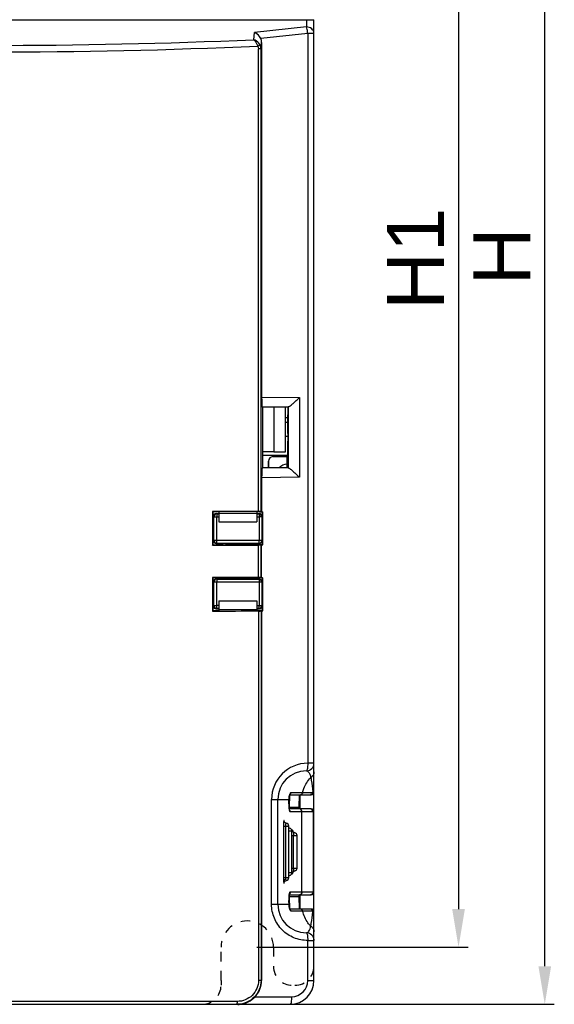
# Model space of a CAD drawing. Header units: millimetres. Extents: x 88 to 1193, y 471 to 1243.
# Tile 28 of 47: x 271 to 327, y 1001 to 1105. Entities that reach past the tile are written whole.
import ezdxf

# ---------------------------------------------------------------- set-up
doc = ezdxf.new("R2010")
doc.units = ezdxf.units.MM
doc.header["$LTSCALE"] = 20
doc.header["$PDMODE"] = 3
doc.header["$PDSIZE"] = 0.3
doc.linetypes.add('DASHED', pattern=[0.2, 0.1, -0.1])
doc.layers.get('0').update_dxf_attribs({"linetype": 'CONTINUOUS'})
doc.layers.get('Defpoints').update_dxf_attribs({"linetype": 'CONTINUOUS'})
for name, color, linetype in [('03_ALL_AXES', 7, 'CONTINUOUS'), ('07_ALL_FEATURES', 7, 'CONTINUOUS'), ('7_ALL_FEATURES', 7, 'CONTINUOUS'), ('DASHED', 4, 'DASHED'), ('DIM', 6, 'CONTINUOUS')]:
    doc.layers.add(name, color=color, linetype=linetype)
doc.styles.get("Standard").update_dxf_attribs({"font": 'arial.ttf'})
doc.dimstyles.get("Standard").update_dxf_attribs({"dimtxt": 6, "dimasz": 4, "dimexe": 1, "dimexo": 1, "dimgap": 0.09, "dimtad": 1, "dimdec": 1, "dimzin": 0, "dimdsep": 46, "dimtxsty": 'Standard', "dimblk": '_FILLED', "dimcen": 0.09, "dimclrd": 256, "dimclre": 256, "dimadec": 0, "dimazin": 0, "dimtp": 0.1, "dimtm": 0.1, "dimtfac": 1, "dimtdec": 1, "dimtmove": 0, "dimatfit": 3, "dimldrblk": '_FILLED', "dimfxl": 1, "dimtolj": 1, "dimtzin": 0, "dimlwe": -1, "dimarcsym": 0})

# ---------------------------------------------------------------- blocks, each defined once
blk = doc.blocks.new('_FILLED')
at = {"color": 0, "linetype": 'ByBlock'}
blk.add_solid([(0, 0), (-1, 0.167), (-1, -0.167)], dxfattribs=at)
blk = doc.blocks.new('*D5')
at = {"layer": 'Defpoints', "color": 0, "transparency": 16777216}
for p in [(294.76, 1151.82), (294.76, 1007.32), (316.93, 1007.32)]:
    blk.add_point(p, dxfattribs=at)
at = {"layer": 'DIM', "color": 7, "transparency": 16777216}
for p, q in [((295.76, 1151.82), (317.93, 1151.82)), ((295.76, 1007.32), (317.93, 1007.32))]:
    blk.add_line(p, q, dxfattribs=at)
at = {"layer": 'DIM', "color": 7, "lineweight": -2, "transparency": 16777216}
blk.add_line((316.93, 1147.82), (316.93, 1011.32), dxfattribs=at)
at = {"layer": 'DIM', "color": 7, "lineweight": -2, "transparency": 16777216, "xscale": 4, "yscale": 4, "zscale": 4}
for p, rotation in [((316.93, 1151.82), 90), ((316.93, 1007.32), 270)]:
    blk.add_blockref('_FILLED', p, dxfattribs=dict(at, rotation=rotation))
at = {"layer": 'DIM', "color": 0, "transparency": 16777216, "insert": (312.42, 1079.57), "char_height": 6, "attachment_point": 5, "rotation": 90}
blk.add_mtext('\\A1;H1', dxfattribs=at)
blk = doc.blocks.new('*D6')
at = {"layer": 'Defpoints', "color": 0, "transparency": 16777216}
for p in [(296.69, 1158.32), (325.98, 1158.32), (295.39, 1001.32)]:
    blk.add_point(p, dxfattribs=at)
at = {"layer": 'DIM', "color": 7, "transparency": 16777216}
for p, q in [((297.69, 1158.32), (326.98, 1158.32)), ((296.39, 1001.32), (326.98, 1001.32))]:
    blk.add_line(p, q, dxfattribs=at)
at = {"layer": 'DIM', "color": 7, "lineweight": -2, "transparency": 16777216}
blk.add_line((325.98, 1005.32), (325.98, 1154.32), dxfattribs=at)
at = {"layer": 'DIM', "color": 7, "lineweight": -2, "transparency": 16777216, "xscale": 4, "yscale": 4, "zscale": 4}
for p, rotation in [((325.98, 1158.32), 90), ((325.98, 1001.32), 270)]:
    blk.add_blockref('_FILLED', p, dxfattribs=dict(at, rotation=rotation))
at = {"layer": 'DIM', "color": 0, "transparency": 16777216, "insert": (321.48, 1079.82), "char_height": 6, "attachment_point": 5, "rotation": 90}
blk.add_mtext('\\A1;H', dxfattribs=at)

msp = doc.modelspace()

# ---------------------------------------------------------------- linework, layer by layer
at = {"color": 0, "linetype": 'Continuous'}
for p, q in [((291.11, 1053.05), (291.16, 1053)), ((291.11, 1053.05), (291.11, 1049.52)), ((291.16, 1053), (291.16, 1052.01)), ((291.16, 1052), (291.16, 1052.01)), ((291.16, 1052), (291.16, 1049.56)), ((291.76, 1053), (291.76, 1051.97)), ((291.76, 1052.87), (295.76, 1052.87)), ((295.76, 1053), (295.76, 1051.97)), ((296.38, 1049.55), (296.38, 1053.02)), ((291.76, 1051.97), (295.76, 1051.97)), ((291.11, 1049.52), (291.16, 1049.56)), ((293.81, 1049.57), (296.36, 1049.57)), ((293.81, 1049.57), (293.81, 1049.57)), ((296.36, 1049.57), (296.38, 1049.55)), ((291.11, 1046.12), (291.16, 1046.07)), ((291.11, 1046.12), (291.11, 1042.59)), ((291.16, 1046.07), (291.16, 1043.64)), ((296.36, 1046.07), (293.81, 1046.07)), ((293.81, 1046.07), (293.81, 1046.07)), ((296.36, 1046.07), (296.38, 1046.09)), ((296.38, 1042.62), (296.38, 1046.09)), ((291.16, 1043.64), (291.16, 1043.63)), ((291.16, 1043.63), (291.16, 1042.63)), ((291.76, 1043.67), (295.76, 1043.67)), ((291.76, 1043.67), (291.76, 1042.63)), ((291.76, 1042.77), (295.76, 1042.77)), ((295.76, 1043.67), (295.76, 1042.64)), ((291.11, 1042.59), (291.16, 1042.63))]:
    msp.add_line(p, q, dxfattribs=at)
for centre, start_param, end_param in [((267.76, 1046.6), 1.505444, 1.507097), ((267.76, 1055.96), -1.507097, -1.499862), ((267.76, 1039.67), 1.499862, 1.507097), ((267.76, 1049.04), -1.507097, -1.505444)]:
    msp.add_ellipse(centre, major_axis=(367.5, 0), ratio=0.017455, start_param=start_param, end_param=end_param, dxfattribs=at)
at = {"layer": '03_ALL_AXES', "color": 0, "linetype": 'Continuous'}
msp.add_line((296.99, 1058.32), (296.99, 1057.64), dxfattribs=at)
msp.add_arc((297.46, 1058.32), 0.476, 90, 180, dxfattribs=at)
at = {"layer": '07_ALL_FEATURES', "color": 0, "linetype": 'Continuous'}
for p, q in [((235.03, 1104.64), (300.96, 1104.64)), ((300.96, 1103.9), (295.5, 1103.33)), ((300.96, 1104.64), (300.96, 1103.9)), ((301.76, 1008.79), (301.76, 1104.65)), ((295.43, 1102.56), (295.5, 1103.33)), ((301.11, 1103.21), (296.17, 1102.69)), ((301.76, 1103.21), (301.11, 1103.21)), ((301.11, 1103.21), (301.11, 1026.62)), ((296.2, 1101.61), (295.93, 1101.61)), ((295.93, 1053.04), (295.93, 1101.61)), ((296.2, 1101.61), (296.26, 1102.27)), ((296.2, 1053.04), (296.2, 1101.61)), ((296.26, 1102.27), (296.26, 1065.05)), ((296.26, 1065.05), (300.23, 1065.01)), ((300.23, 1065.01), (300.23, 1056.63)), ((296.31, 1064.05), (299.08, 1064.02)), ((296.36, 1064), (296.31, 1064.05)), ((299.02, 1063.97), (296.36, 1064)), ((296.36, 1064), (296.36, 1057.63)), ((298.76, 1062.42), (298.76, 1063.98)), ((299.01, 1063.97), (299.02, 1063.97)), ((299.01, 1063.97), (299.01, 1063.17)), ((299.06, 1064.01), (299.02, 1063.98)), ((299.06, 1064.01), (299.06, 1057.62)), ((298.76, 1062.92), (299.02, 1062.92)), ((298.76, 1062.42), (299.02, 1062.42)), ((299.01, 1063.17), (299.02, 1063.17)), ((299.02, 1061.22), (299.02, 1063.17)), ((299.01, 1060.92), (298.76, 1060.92)), ((299.01, 1061.22), (299.02, 1061.22)), ((299.01, 1061.22), (299.01, 1060.42)), ((299.01, 1060.42), (299.02, 1060.42)), ((299.02, 1058.47), (299.02, 1060.42)), ((299.02, 1058.92), (296.36, 1058.92)), ((296.96, 1058.32), (296.96, 1057.64)), ((299.02, 1058.82), (297.46, 1058.82)), ((299.02, 1058.79), (297.46, 1058.79)), ((298.96, 1057.66), (298.96, 1058.79)), ((299.01, 1058.47), (299.02, 1058.47)), ((299.01, 1058.47), (299.01, 1057.67)), ((296.36, 1057.63), (296.31, 1057.59)), ((299.08, 1057.61), (296.31, 1057.59)), ((299.02, 1057.66), (296.36, 1057.63)), ((299.01, 1057.91), (298.96, 1058.03)), ((299.01, 1057.67), (299.02, 1057.67)), ((299.06, 1057.62), (299.02, 1057.66)), ((300.23, 1056.63), (296.26, 1056.59)), ((296.26, 1056.59), (296.26, 1053.02)), ((296.26, 1053.02), (296.2, 1053.04)), ((296.26, 1053.02), (296.38, 1053.02)), ((296.36, 1053), (296.38, 1053.02)), ((296.36, 1049.57), (296.36, 1053)), ((295.93, 1046.11), (295.93, 1049.52)), ((296.26, 1049.55), (296.2, 1049.53)), ((296.2, 1046.11), (296.2, 1049.53)), ((296.26, 1049.55), (296.38, 1049.55)), ((296.26, 1046.09), (296.26, 1049.55)), ((296.26, 1046.09), (296.2, 1046.11)), ((296.26, 1046.09), (296.38, 1046.09)), ((296.36, 1042.64), (296.36, 1046.07)), ((295.93, 1042.6), (295.93, 1003.82)), ((296.26, 1042.62), (296.2, 1042.6)), ((296.2, 1042.6), (296.2, 1003.82)), ((296.26, 1042.62), (296.38, 1042.62)), ((296.26, 1042.62), (296.26, 1003.82)), ((296.38, 1042.62), (296.36, 1042.64)), ((301.76, 1026.62), (301.11, 1026.62)), ((299.19, 1022.02), (299.22, 1023.31)), ((299.23, 1023.32), (301.46, 1023.32)), ((299.36, 1023.55), (299.4, 1023.55)), ((299.4, 1023.55), (300.58, 1023.55)), ((300.21, 1022.02), (300.25, 1023.32)), ((300.3, 1021.82), (300.3, 1023.32)), ((300.58, 1023.55), (301.63, 1023.55)), ((297.31, 1022.82), (299.14, 1022.82)), ((297.31, 1011.82), (297.31, 1022.82)), ((297.96, 1011.82), (297.96, 1022.82)), ((299.14, 1022.82), (299.14, 1022.81)), ((300.26, 1022.04), (300.22, 1022.04)), ((300.22, 1022.04), (300.22, 1021.82)), ((300.26, 1022.04), (300.26, 1021.82)), ((301.46, 1021.82), (299.18, 1021.82)), ((299.19, 1022.02), (300.21, 1022.02)), ((299.19, 1021.82), (299.19, 1022.02)), ((301.76, 1021.52), (299.27, 1021.52)), ((300.21, 1021.82), (300.21, 1022.02)), ((300.5, 1013.12), (300.5, 1021.52)), ((301.66, 1021.52), (301.66, 1013.12)), ((298.56, 1020.02), (299.11, 1020.02)), ((298.56, 1020.02), (298.56, 1014.62)), ((298.77, 1020.02), (298.77, 1014.62)), ((299.11, 1014.62), (299.11, 1020.02)), ((299.11, 1019.52), (299.44, 1019.52)), ((299.44, 1015.12), (299.44, 1019.52)), ((299.44, 1019.02), (299.98, 1019.02)), ((299.59, 1019.02), (299.59, 1015.62)), ((299.98, 1015.62), (299.98, 1019.02)), ((299.44, 1015.12), (299.11, 1015.12)), ((299.17, 1014.82), (299.19, 1014.82)), ((299.44, 1015.62), (299.98, 1015.62)), ((298.56, 1014.62), (299.11, 1014.62)), ((299.18, 1012.82), (301.46, 1012.82)), ((299.19, 1012.62), (299.19, 1012.82)), ((299.27, 1013.12), (301.76, 1013.12)), ((300.21, 1012.62), (300.21, 1012.82)), ((300.22, 1012.82), (300.22, 1012.6)), ((300.26, 1012.82), (300.26, 1012.6)), ((300.3, 1011.32), (300.3, 1012.82)), ((297.31, 1011.82), (299.14, 1011.82)), ((299.14, 1011.82), (299.14, 1011.83)), ((299.19, 1012.62), (300.21, 1012.62)), ((299.23, 1011.31), (299.19, 1012.62)), ((300.25, 1011.32), (300.21, 1012.62)), ((300.26, 1012.6), (300.22, 1012.6)), ((301.46, 1011.32), (299.23, 1011.32)), ((300.58, 1011.09), (299.36, 1011.09)), ((301.63, 1011.09), (300.58, 1011.09)), ((301.76, 1003.82), (301.76, 1008.78)), ((301.11, 1008.02), (301.76, 1008.02)), ((301.11, 1003.82), (301.11, 1008.02)), ((296.26, 1003.82), (295.93, 1003.82)), ((301.11, 1003.82), (301.76, 1003.82)), ((293.71, 1001.62), (241.81, 1001.62)), ((295.59, 1002.12), (299.41, 1002.12)), ((217.26, 1001.32), (299.26, 1001.32))]:
    msp.add_line(p, q, dxfattribs=at)
for points in [[(299.14, 1022.81), (299.14, 1022.82), (299.14, 1022.91), (299.15, 1022.99), (299.16, 1023.06), (299.17, 1023.13), (299.19, 1023.18)], [(299.19, 1023.18), (299.2, 1023.24), (299.22, 1023.28), (299.23, 1023.32), (299.24, 1023.35), (299.25, 1023.38), (299.26, 1023.4), (299.27, 1023.4)], [(299.2, 1021.7), (299.2, 1021.69), (299.2, 1021.68), (299.2, 1021.69), (299.2, 1021.71), (299.19, 1021.74), (299.18, 1021.78), (299.18, 1021.83), (299.17, 1021.89), (299.16, 1021.95), (299.15, 1022.02), (299.15, 1022.1), (299.14, 1022.19), (299.14, 1022.28), (299.14, 1022.37), (299.14, 1022.47), (299.14, 1022.57), (299.14, 1022.67), (299.14, 1022.77), (299.14, 1022.81)], [(298.86, 1020.31), (298.82, 1020.33), (298.76, 1020.35), (298.71, 1020.39), (298.68, 1020.42), (298.66, 1020.46), (298.64, 1020.49), (298.64, 1020.5), (298.64, 1020.51)], [(299.19, 1019.81), (299.17, 1019.82), (299.11, 1019.84), (299.11, 1019.84)], [(299.73, 1019.31), (299.72, 1019.32), (299.67, 1019.34), (299.62, 1019.36), (299.59, 1019.39), (299.58, 1019.42), (299.57, 1019.42)], [(299.11, 1014.79), (299.12, 1014.8), (299.17, 1014.82)], [(299.57, 1015.21), (299.57, 1015.21), (299.57, 1015.21), (299.58, 1015.23)], [(299.58, 1015.23), (299.6, 1015.25), (299.63, 1015.28), (299.67, 1015.3), (299.72, 1015.32), (299.73, 1015.32)], [(298.64, 1014.14), (298.64, 1014.13), (298.64, 1014.13), (298.64, 1014.14), (298.65, 1014.16), (298.66, 1014.19), (298.69, 1014.22), (298.73, 1014.26), (298.78, 1014.3), (298.84, 1014.32), (298.86, 1014.32)], [(299.14, 1011.83), (299.14, 1011.84), (299.14, 1011.95), (299.14, 1012.05), (299.14, 1012.15), (299.14, 1012.25), (299.14, 1012.34), (299.14, 1012.43), (299.15, 1012.52), (299.15, 1012.6), (299.16, 1012.67), (299.17, 1012.74), (299.17, 1012.8), (299.18, 1012.85), (299.19, 1012.89), (299.2, 1012.92), (299.2, 1012.94), (299.2, 1012.95)], [(299.19, 1011.46), (299.17, 1011.52), (299.16, 1011.6), (299.15, 1011.68), (299.14, 1011.77), (299.14, 1011.83)], [(299.26, 1011.24), (299.26, 1011.25), (299.24, 1011.28), (299.23, 1011.31), (299.22, 1011.35), (299.2, 1011.4), (299.19, 1011.46)], [(299.26, 1011.23), (299.27, 1011.23), (299.26, 1011.24)], [(301.75, 1008.17), (301.76, 1008.1), (301.76, 1008.04), (301.76, 1008.02)]]:
    msp.add_lwpolyline(points, dxfattribs=at)
for centre, radius, start, end in [((267.74, 1742.83), 641.56, 267.49168, 272.51286), ((267.75, 1741.98), 640.02, 267.52408, 272.47873), ((301.11, 1022.82), 3.8, 90.0006, 179.9994), ((300.96, 1026.62), 0.8, 270, 0), ((300.96, 1022.82), 3, 90, 180), ((301.46, 1023.62), 0.3, 270.0003, 0.0015), ((301.31, 1023.62), 0.331, 336.4712, 347.7765), ((289.83, 1022.87), 11.82, 3.2993, 3.6167), ((301.12, 1022.76), 1.99, 171.8568, 178.1785), ((301.46, 1021.52), 0.3, 0, 90), ((307.38, 1020.02), 8.82, 178.9798, 180.012), ((298.81, 1020.02), 0.3, 0, 80.3455), ((299.14, 1019.52), 0.3, 0, 80.2677), ((298.39, 1019.19), 1.22, 9.8717, 11.2713), ((299.68, 1019.02), 0.3, 0, 79.9705), ((299.14, 1015.12), 0.3, 279.732, 0), ((299.68, 1015.62), 0.3, 280.0285, 0), ((307.4, 1014.62), 8.83, 179.9888, 181.0291), ((298.81, 1014.62), 0.3, 279.6542, 0), ((301.46, 1013.12), 0.3, 270, 0), ((300.96, 1011.82), 3, 180, 270), ((301.1, 1011.88), 1.97, 181.7996, 189.747), ((300.84, 1011.84), 1.7, 189.7693, 194.0967), ((301.46, 1011.02), 0.3, 359.9984, 89.9989), ((301.31, 1011.02), 0.331, 12.2203, 23.5272), ((289.8, 1011.77), 11.85, 356.3833, 356.6997), ((300.96, 1008.02), 0.8, 0, 90), ((299.26, 1003.82), 2.5, 270, 0), ((299.41, 1003.82), 1.7, 270.0005, 359.9995), ((289.99, 1001.61), 3.73, 357.7697, 0.0771), ((293.69, 1003.82), 2.5, 270.0089, 270.9372), ((293.69, 1003.83), 2.51, 270.9373, 271.9813), ((293.78, 1003.72), 2.41, 270.0033, 275.6596)]:
    msp.add_arc(centre, radius, start, end, dxfattribs=at)
for centre, major_axis, ratio, start_param, end_param in [((273.54, 1104.66), (0.984, 0), 0.008727, -3.132866, -0.008727), ((300.96, 1104.65), (0.8, 0), 0.017722, -1.570796, 0), ((295.45, 1102.16), (0.324, 0.89), 0.832898, -1.159088, -0.670948), ((296.32, 1065.05), (0, 1), 0.053777, 1.568573, 3.087855), ((300.06, 1064.01), (1, 0), 0.052408, 2.910225, 3.089233), ((296.32, 1056.59), (0, 1), 0.053777, 0.053738, 1.57302), ((300.06, 1057.63), (1, 0), 0.052408, -3.089233, -2.910225), ((267.76, 1046.6), (370, 0), 0.017455, 1.494606, 1.507647), ((295.9, 1053.04), (0.3, 0), 0.017455, 0.05236, 1.494606), ((267.76, 1046.6), (367.5, 0), 0.017455, 1.493644, 1.494532), ((267.76, 1055.96), (370, 0), 0.017455, -1.507647, -1.494606), ((295.9, 1049.53), (0.3, 0), 0.017455, -1.494606, -0.05236), ((267.76, 1039.67), (370, 0), 0.017455, 1.494606, 1.507647), ((295.9, 1046.11), (0.3, 0), 0.017455, 0.05236, 1.494606), ((267.76, 1049.04), (370, 0), 0.017455, -1.507647, -1.494606), ((267.76, 1049.04), (367.5, 0), 0.017455, -1.494532, -1.493644), ((295.9, 1042.6), (0.3, 0), 0.017455, -1.494606, -0.05236), ((293.73, 1003.82), (2.53, 0), 0.989114, -0.747763, 0)]:
    msp.add_ellipse(centre, major_axis=major_axis, ratio=ratio, start_param=start_param, end_param=end_param, dxfattribs=at)
for points, knots in [([(301.11, 1103.21), (301.09, 1103.34), (301.06, 1103.58), (301, 1103.81), (300.96, 1103.9)], [0, 0, 0, 0, 0.572153, 1, 1, 1, 1]), ([(301.76, 1103.21), (301.76, 1103.39), (301.56, 1103.78), (301.16, 1103.9), (300.96, 1103.9)], [0, 0, 0, 0, 0.474675, 1, 1, 1, 1]), ([(296.17, 1102.69), (296.13, 1102.77), (295.96, 1103.03), (295.71, 1103.24), (295.5, 1103.33)], [0, 0, 0, 0, 0.267772, 1, 1, 1, 1]), ([(295.43, 1102.56), (295.47, 1102.52), (295.67, 1102.33), (295.8, 1102.08), (295.87, 1101.88)], [0, 0, 0, 0, 0.212693, 1, 1, 1, 1]), ([(296.1, 1102.01), (296.07, 1102.07), (295.9, 1102.32), (295.64, 1102.49), (295.43, 1102.56)], [0, 0, 0, 0, 0.259111, 1, 1, 1, 1]), ([(296.1, 1102.01), (296.09, 1102), (296.01, 1101.95), (295.93, 1101.91), (295.87, 1101.88)], [0, 0, 0, 0, 0.144774, 1, 1, 1, 1]), ([(299.08, 1064.02), (299.11, 1064.03), (299.18, 1064.07), (299.34, 1064.19), (299.59, 1064.4), (299.91, 1064.69), (300.13, 1064.9), (300.23, 1065.01)], [0, 0, 0, 0, 0.056577, 0.149944, 0.403722, 0.697267, 1, 1, 1, 1]), ([(299.08, 1057.61), (299.11, 1057.61), (299.18, 1057.57), (299.34, 1057.45), (299.59, 1057.24), (299.91, 1056.95), (300.13, 1056.73), (300.23, 1056.63)], [0, 0, 0, 0, 0.056577, 0.149944, 0.403722, 0.697267, 1, 1, 1, 1]), ([(296.09, 1053), (296.12, 1053), (296.19, 1052.99), (296.28, 1053), (296.33, 1052.99), (296.36, 1053), (296.36, 1052.99)], [0, 0, 0, 0, 0.385619, 0.708281, 0.922355, 1, 1, 1, 1]), ([(296.36, 1042.65), (296.36, 1042.64), (296.33, 1042.65), (296.28, 1042.64), (296.19, 1042.64), (296.12, 1042.64), (296.09, 1042.64)], [0, 0, 0, 0, 0.077645, 0.291719, 0.614381, 1, 1, 1, 1]), ([(301.11, 1026.62), (301.11, 1026.52), (301.1, 1026.33), (301.07, 1026.07), (301.04, 1025.92), (300.99, 1025.82), (300.96, 1025.82)], [0, 0, 0, 0, 0.369466, 0.684713, 0.901215, 1, 1, 1, 1]), ([(300.96, 1025.82), (300.96, 1025.82), (300.99, 1025.81), (301.04, 1025.82), (301.32, 1025.64), (301.37, 1025.34), (301.41, 1025.1)], [0, 0, 0, 0, 0.01309, 0.062854, 0.19446, 1, 1, 1, 1]), ([(301.76, 1025.71), (301.76, 1025.59), (301.7, 1025.34), (301.52, 1025.16), (301.41, 1025.1)], [0, 0, 0, 0, 0.491557, 1, 1, 1, 1]), ([(300.58, 1023.55), (300.61, 1023.69), (300.78, 1024.26), (301.1, 1024.79), (301.41, 1025.1)], [0, 0, 0, 0, 0.257743, 1, 1, 1, 1]), ([(301.41, 1025.1), (301.44, 1025.01), (301.55, 1024.53), (301.6, 1024.02), (301.63, 1023.61)], [0, 0, 0, 0, 0.175629, 1, 1, 1, 1]), ([(299.16, 1023.04), (299.16, 1023.06), (299.18, 1023.16), (299.2, 1023.26), (299.22, 1023.33)], [0, 0, 0, 0, 0.279911, 1, 1, 1, 1]), ([(299.22, 1023.33), (299.23, 1023.34), (299.24, 1023.39), (299.26, 1023.43), (299.28, 1023.46)], [0, 0, 0, 0, 0.28682, 1, 1, 1, 1]), ([(299.28, 1023.46), (299.29, 1023.48), (299.31, 1023.51), (299.33, 1023.55), (299.36, 1023.55)], [0, 0, 0, 0, 0.367034, 1, 1, 1, 1]), ([(300.58, 1023.55), (300.57, 1023.48), (300.51, 1023.37), (300.39, 1023.32), (300.33, 1023.32)], [0, 0, 0, 0, 0.521972, 1, 1, 1, 1]), ([(301.63, 1023.55), (301.67, 1023.56), (301.71, 1023.57), (301.76, 1023.6), (301.76, 1023.62)], [0, 0, 0, 0, 0.679424, 1, 1, 1, 1]), ([(299.15, 1022.07), (299.15, 1022.12), (299.13, 1022.38), (299.13, 1022.63), (299.14, 1022.82)], [0, 0, 0, 0, 0.23671, 1, 1, 1, 1]), ([(299.27, 1021.52), (299.25, 1021.52), (299.22, 1021.58), (299.19, 1021.68), (299.16, 1021.86), (299.15, 1021.99), (299.15, 1022.07)], [0, 0, 0, 0, 0.092704, 0.293372, 0.602061, 1, 1, 1, 1]), ([(300.5, 1021.52), (300.5, 1021.59), (300.46, 1021.74), (300.31, 1021.82), (300.24, 1021.82)], [0, 0, 0, 0, 0.525326, 1, 1, 1, 1]), ([(298.64, 1020.49), (298.64, 1020.52), (298.63, 1020.55), (298.63, 1020.6), (298.61, 1020.61), (298.59, 1020.59), (298.59, 1020.54), (298.57, 1020.45), (298.57, 1020.33), (298.57, 1020.23), (298.57, 1020.18)], [0, 0, 0, 0, 0.135683, 0.201487, 0.225387, 0.255937, 0.338108, 0.493305, 0.719658, 1, 1, 1, 1]), ([(298.86, 1020.31), (298.84, 1020.32), (298.78, 1020.26), (298.78, 1020.15), (298.77, 1020.07), (298.77, 1020.02)], [0, 0, 0, 0, 0.228394, 0.5429, 1, 1, 1, 1]), ([(299.19, 1019.81), (299.19, 1019.81), (299.15, 1019.81), (299.12, 1019.78), (299.11, 1019.74)], [0, 0, 0, 0, 0.115089, 1, 1, 1, 1]), ([(299.58, 1019.43), (299.58, 1019.47), (299.56, 1019.53), (299.52, 1019.6), (299.47, 1019.62), (299.44, 1019.59), (299.44, 1019.58)], [0, 0, 0, 0, 0.451794, 0.69036, 0.831145, 1, 1, 1, 1]), ([(299.73, 1019.31), (299.7, 1019.32), (299.62, 1019.28), (299.6, 1019.16), (299.59, 1019.07), (299.59, 1019.02)], [0, 0, 0, 0, 0.273971, 0.569501, 1, 1, 1, 1]), ([(299.11, 1014.89), (299.11, 1014.88), (299.13, 1014.84), (299.17, 1014.82), (299.19, 1014.82)], [0, 0, 0, 0, 0.406791, 1, 1, 1, 1]), ([(299.44, 1015.06), (299.44, 1015.04), (299.47, 1015.02), (299.53, 1015.04), (299.57, 1015.12), (299.58, 1015.19), (299.59, 1015.24)], [0, 0, 0, 0, 0.157131, 0.29197, 0.537892, 1, 1, 1, 1]), ([(299.59, 1015.62), (299.59, 1015.57), (299.6, 1015.48), (299.62, 1015.35), (299.7, 1015.32), (299.73, 1015.32)], [0, 0, 0, 0, 0.429625, 0.725747, 1, 1, 1, 1]), ([(299.59, 1015.24), (299.59, 1015.26), (299.6, 1015.33), (299.61, 1015.41), (299.61, 1015.47)], [0, 0, 0, 0, 0.225578, 1, 1, 1, 1]), ([(298.57, 1014.46), (298.57, 1014.41), (298.57, 1014.31), (298.57, 1014.19), (298.59, 1014.1), (298.59, 1014.05), (298.61, 1014.02), (298.63, 1014.04), (298.63, 1014.08), (298.64, 1014.12), (298.64, 1014.14)], [0, 0, 0, 0, 0.280578, 0.507023, 0.662276, 0.744551, 0.775175, 0.799063, 0.864629, 1, 1, 1, 1]), ([(298.64, 1014.14), (298.64, 1014.17), (298.65, 1014.27), (298.66, 1014.38), (298.66, 1014.46)], [0, 0, 0, 0, 0.197532, 1, 1, 1, 1]), ([(298.77, 1014.62), (298.77, 1014.57), (298.78, 1014.48), (298.78, 1014.37), (298.84, 1014.32), (298.86, 1014.32)], [0, 0, 0, 0, 0.457106, 0.771612, 1, 1, 1, 1]), ([(299.15, 1012.63), (299.16, 1012.75), (299.18, 1012.91), (299.22, 1013.07), (299.25, 1013.12), (299.27, 1013.12)], [0, 0, 0, 0, 0.706153, 0.905704, 1, 1, 1, 1]), ([(300.5, 1013.12), (300.5, 1013.04), (300.46, 1012.89), (300.31, 1012.82), (300.24, 1012.82)], [0, 0, 0, 0, 0.525326, 1, 1, 1, 1]), ([(301.11, 1008.02), (300.61, 1008.02), (299.62, 1008.21), (298.36, 1009.05), (297.51, 1010.32), (297.31, 1011.32), (297.31, 1011.82)], [0, 0, 0, 0, 0.248204, 0.497438, 0.748171, 1, 1, 1, 1]), ([(299.14, 1011.82), (299.14, 1011.89), (299.13, 1012.16), (299.14, 1012.43), (299.15, 1012.63)], [0, 0, 0, 0, 0.257148, 1, 1, 1, 1]), ([(299.36, 1011.09), (299.34, 1011.09), (299.31, 1011.12), (299.25, 1011.23), (299.21, 1011.34), (299.19, 1011.42)], [0, 0, 0, 0, 0.10904, 0.310377, 1, 1, 1, 1]), ([(300.58, 1011.09), (300.57, 1011.15), (300.51, 1011.27), (300.39, 1011.32), (300.33, 1011.32)], [0, 0, 0, 0, 0.521972, 1, 1, 1, 1]), ([(301.41, 1009.54), (301.31, 1009.64), (300.92, 1010.09), (300.67, 1010.65), (300.58, 1011.09)], [0, 0, 0, 0, 0.244078, 1, 1, 1, 1]), ([(301.41, 1009.54), (301.44, 1009.62), (301.55, 1010.11), (301.6, 1010.61), (301.63, 1011.03)], [0, 0, 0, 0, 0.175628, 1, 1, 1, 1]), ([(301.76, 1011.02), (301.76, 1011.03), (301.71, 1011.07), (301.67, 1011.08), (301.63, 1011.09)], [0, 0, 0, 0, 0.32055, 1, 1, 1, 1]), ([(300.96, 1008.82), (300.96, 1008.81), (300.99, 1008.83), (301.03, 1008.82), (301.14, 1008.88), (301.32, 1009.09), (301.41, 1009.34), (301.41, 1009.54)], [0, 0, 0, 0, 0.012931, 0.062095, 0.192099, 0.357271, 1, 1, 1, 1]), ([(300.96, 1008.82), (300.99, 1008.82), (301.04, 1008.72), (301.07, 1008.56), (301.1, 1008.31), (301.11, 1008.12), (301.11, 1008.02)], [0, 0, 0, 0, 0.098775, 0.315292, 0.630537, 1, 1, 1, 1]), ([(301.41, 1009.54), (301.52, 1009.47), (301.7, 1009.29), (301.76, 1009.05), (301.76, 1008.93)], [0, 0, 0, 0, 0.508443, 1, 1, 1, 1]), ([(295.93, 1003.82), (295.93, 1003.26), (295.45, 1002.08), (294.28, 1001.62), (293.71, 1001.62)], [0, 0, 0, 0, 0.500237, 1, 1, 1, 1]), ([(296.2, 1003.82), (296.2, 1003.19), (295.69, 1001.89), (294.4, 1001.34), (293.78, 1001.32)], [0, 0, 0, 0, 0.500113, 1, 1, 1, 1]), ([(293.69, 1001.32), (293.7, 1001.32), (293.7, 1001.34), (293.71, 1001.38), (293.71, 1001.43), (293.71, 1001.47)], [0, 0, 0, 0, 0.076552, 0.27601, 1, 1, 1, 1]), ([(294.02, 1001.33), (294.3, 1001.36), (294.89, 1001.53), (295.38, 1001.9), (295.59, 1002.12)], [0, 0, 0, 0, 0.488325, 1, 1, 1, 1]), ([(299.41, 1002.12), (299.41, 1002.02), (299.4, 1001.83), (299.37, 1001.57), (299.34, 1001.42), (299.29, 1001.32), (299.26, 1001.32)], [0, 0, 0, 0, 0.369462, 0.684707, 0.901224, 1, 1, 1, 1])]:
    msp.add_open_spline(points, degree=3, knots=knots, dxfattribs=at)
for points in [[(295.86, 1101.88), (295.91, 1101.8), (295.93, 1101.7), (295.93, 1101.61)], [(296.2, 1101.61), (296.2, 1101.75), (296.17, 1101.89), (296.1, 1102.01)], [(298.09, 1057.65), (298.31, 1057.88), (298.65, 1058.03), (298.96, 1058.03)], [(299.36, 1023.55), (299.34, 1023.48), (299.3, 1023.42), (299.25, 1023.38)], [(301.44, 1023.33), (301.42, 1023.32), (301.4, 1023.32), (301.38, 1023.32)], [(301.61, 1023.48), (301.58, 1023.41), (301.52, 1023.35), (301.44, 1023.33)], [(299.27, 1021.52), (299.27, 1021.59), (299.24, 1021.66), (299.2, 1021.71)], [(301.45, 1021.81), (301.43, 1021.82), (301.41, 1021.82), (301.4, 1021.82)], [(301.64, 1021.63), (301.61, 1021.72), (301.53, 1021.79), (301.45, 1021.81)], [(301.66, 1021.52), (301.66, 1021.56), (301.65, 1021.6), (301.64, 1021.63)], [(299.27, 1013.12), (299.27, 1013.05), (299.24, 1012.98), (299.2, 1012.93)], [(301.45, 1012.82), (301.43, 1012.82), (301.41, 1012.82), (301.4, 1012.82)], [(301.64, 1013), (301.61, 1012.92), (301.53, 1012.84), (301.45, 1012.82)], [(301.66, 1013.12), (301.66, 1013.08), (301.65, 1013.04), (301.64, 1013)], [(299.36, 1011.09), (299.34, 1011.15), (299.3, 1011.21), (299.25, 1011.25)], [(301.44, 1011.31), (301.42, 1011.32), (301.4, 1011.32), (301.38, 1011.32)], [(301.61, 1011.15), (301.58, 1011.23), (301.52, 1011.29), (301.44, 1011.31)]]:
    msp.add_open_spline(points, degree=3, dxfattribs=at)
at = {"layer": '7_ALL_FEATURES', "color": 0, "linetype": 'Continuous'}
for p, q in [((297.56, 1063.99), (297.56, 1059.32)), ((298.76, 1059.32), (298.76, 1062.42)), ((297.56, 1059.32), (296.36, 1059.32)), ((297.56, 1059.32), (298.76, 1059.32)), ((291.21, 1052.52), (291.25, 1052.48)), ((291.21, 1049.97), (291.21, 1052.52)), ((291.25, 1052.48), (291.57, 1052.48)), ((291.25, 1049.99), (291.25, 1052.48)), ((291.51, 1052.82), (291.76, 1052.82)), ((291.51, 1052.82), (291.55, 1052.78)), ((291.55, 1052.78), (291.76, 1052.78)), ((291.57, 1049.99), (291.57, 1052.48)), ((291.57, 1052.48), (291.76, 1052.48)), ((295.76, 1052.82), (296.01, 1052.82)), ((295.76, 1052.78), (295.98, 1052.78)), ((295.76, 1052.48), (296, 1052.48)), ((295.98, 1052.78), (296.01, 1052.82)), ((296.28, 1052.48), (296, 1052.48)), ((296, 1052.48), (296, 1049.99)), ((296.28, 1052.48), (296.31, 1052.52)), ((296.28, 1052.48), (296.28, 1049.99)), ((296.31, 1052.52), (296.31, 1049.97)), ((291.16, 1051.42), (291.21, 1051.42)), ((291.21, 1050.22), (291.16, 1050.22)), ((291.21, 1049.97), (291.25, 1049.99)), ((291.21, 1049.97), (291.21, 1049.97)), ((296.28, 1049.99), (291.25, 1049.99)), ((296.3, 1049.98), (296.28, 1049.99)), ((296.31, 1049.97), (296.3, 1049.98)), ((291.51, 1049.67), (291.55, 1049.69)), ((291.51, 1049.67), (292.21, 1049.67)), ((295.98, 1049.69), (291.55, 1049.69)), ((292.21, 1049.56), (292.21, 1049.67)), ((295.31, 1049.67), (292.21, 1049.67)), ((295.31, 1049.67), (296.01, 1049.67)), ((295.31, 1049.67), (296.01, 1049.67)), ((295.31, 1049.57), (295.31, 1049.67)), ((296, 1049.68), (295.98, 1049.69)), ((296, 1049.67), (296, 1049.68)), ((296.01, 1049.67), (296, 1049.67)), ((291.51, 1045.97), (292.21, 1045.97)), ((291.51, 1045.97), (291.55, 1045.95)), ((291.55, 1045.95), (295.98, 1045.95)), ((292.21, 1045.97), (292.21, 1046.07)), ((295.31, 1045.97), (292.21, 1045.97)), ((295.31, 1045.97), (295.31, 1046.07)), ((295.31, 1045.97), (296.01, 1045.97)), ((296.01, 1045.97), (295.31, 1045.97)), ((295.98, 1045.95), (296.01, 1045.97)), ((296.01, 1045.97), (296.01, 1045.97)), ((291.16, 1045.42), (291.21, 1045.42)), ((291.21, 1045.67), (291.21, 1043.12)), ((291.21, 1045.67), (291.21, 1045.67)), ((291.21, 1045.67), (291.25, 1045.65)), ((291.25, 1045.65), (296.28, 1045.65)), ((291.25, 1043.16), (291.25, 1045.65)), ((291.57, 1043.16), (291.57, 1045.65)), ((296, 1045.65), (296, 1043.15)), ((296.28, 1045.65), (296.31, 1045.67)), ((296.28, 1045.65), (296.28, 1043.15)), ((296.31, 1045.67), (296.31, 1043.12)), ((291.21, 1044.22), (291.16, 1044.22)), ((291.25, 1043.16), (291.21, 1043.12)), ((291.25, 1043.16), (291.57, 1043.16)), ((291.55, 1042.86), (291.51, 1042.82)), ((291.51, 1042.82), (291.76, 1042.82)), ((291.76, 1042.86), (291.55, 1042.86)), ((291.76, 1043.16), (291.57, 1043.16)), ((296, 1043.15), (295.76, 1043.15)), ((295.98, 1042.85), (295.76, 1042.85)), ((295.76, 1042.82), (296.01, 1042.82)), ((296.01, 1042.82), (295.98, 1042.85)), ((296.28, 1043.15), (296, 1043.15)), ((296.31, 1043.12), (296.28, 1043.15))]:
    msp.add_line(p, q, dxfattribs=at)
for centre, start, end in [((291.51, 1052.52), 89.9965, 180.0035), ((291.55, 1052.48), 90.021, 179.979), ((295.98, 1052.48), 0.021, 89.979), ((296.01, 1052.52), 359.9965, 90.0035), ((291.51, 1049.97), 179.9947, 243.4081), ((291.51, 1049.97), 180.0118, 243.413), ((291.55, 1049.99), 180.007, 270.0184), ((295.98, 1049.99), 270.0525, 359.993), ((296.01, 1049.97), 269.8443, 270.436), ((291.51, 1045.67), 116.5953, 179.9977), ((291.51, 1045.67), 116.587, 180.0055), ((291.55, 1045.65), 89.9816, 179.993), ((295.98, 1045.65), 0.007, 89.9475), ((296.01, 1045.67), 89.564, 90.1557), ((291.51, 1043.12), 179.9965, 270.0035), ((291.55, 1043.16), 180.021, 269.979), ((295.98, 1043.15), 270.021, 359.979), ((296.01, 1043.12), 269.9965, 0.0035)]:
    msp.add_arc(centre, 0.3, start, end, dxfattribs=at)
for points, knots in [([(291.55, 1052.78), (291.55, 1052.78), (291.56, 1052.77), (291.56, 1052.77), (291.56, 1052.75), (291.56, 1052.72), (291.57, 1052.69), (291.57, 1052.64), (291.57, 1052.57), (291.57, 1052.52), (291.57, 1052.48)], [0, 0, 0, 0, 0.008509, 0.025433, 0.085267, 0.178762, 0.302856, 0.452989, 0.623506, 1, 1, 1, 1]), ([(295.98, 1052.78), (295.98, 1052.78), (295.98, 1052.77), (295.99, 1052.76), (295.99, 1052.73), (295.99, 1052.69), (296, 1052.65), (296, 1052.58), (296, 1052.52), (296, 1052.48)], [0, 0, 0, 0, 0.026589, 0.086566, 0.18018, 0.304158, 0.454057, 0.624281, 1, 1, 1, 1]), ([(291.55, 1049.69), (291.55, 1049.69), (291.56, 1049.69), (291.56, 1049.7), (291.56, 1049.72), (291.56, 1049.74), (291.57, 1049.78), (291.57, 1049.82), (291.57, 1049.9), (291.57, 1049.95), (291.57, 1049.99)], [0, 0, 0, 0, 0.007954, 0.024269, 0.083131, 0.176092, 0.300093, 0.45053, 0.621674, 1, 1, 1, 1]), ([(295.98, 1049.69), (295.98, 1049.69), (295.98, 1049.7), (295.99, 1049.71), (295.99, 1049.74), (295.99, 1049.78), (296, 1049.82), (296, 1049.9), (296, 1049.95), (296, 1049.99)], [0, 0, 0, 0, 0.025446, 0.084456, 0.177539, 0.301422, 0.45162, 0.622463, 1, 1, 1, 1]), ([(296.31, 1049.97), (296.31, 1049.93), (296.3, 1049.85), (296.23, 1049.75), (296.13, 1049.68), (296.05, 1049.67), (296.01, 1049.67)], [0, 0, 0, 0, 0.253009, 0.504179, 0.752893, 1, 1, 1, 1]), ([(296.31, 1049.97), (296.31, 1049.93), (296.29, 1049.85), (296.23, 1049.75), (296.13, 1049.69), (296.05, 1049.67), (296.01, 1049.67)], [0, 0, 0, 0, 0.25303, 0.504213, 0.752941, 1, 1, 1, 1]), ([(291.55, 1045.95), (291.55, 1045.95), (291.56, 1045.95), (291.56, 1045.94), (291.56, 1045.92), (291.56, 1045.89), (291.57, 1045.86), (291.57, 1045.81), (291.57, 1045.74), (291.57, 1045.69), (291.57, 1045.65)], [0, 0, 0, 0, 0.007954, 0.024269, 0.083131, 0.176092, 0.300093, 0.45053, 0.621674, 1, 1, 1, 1]), ([(295.98, 1045.95), (295.98, 1045.95), (295.98, 1045.94), (295.99, 1045.92), (295.99, 1045.89), (295.99, 1045.86), (296, 1045.81), (296, 1045.74), (296, 1045.69), (296, 1045.65)], [0, 0, 0, 0, 0.025446, 0.084456, 0.177539, 0.301422, 0.45162, 0.622463, 1, 1, 1, 1]), ([(296.01, 1045.97), (296.05, 1045.97), (296.13, 1045.95), (296.23, 1045.89), (296.3, 1045.79), (296.31, 1045.71), (296.31, 1045.67)], [0, 0, 0, 0, 0.247107, 0.495821, 0.746991, 1, 1, 1, 1]), ([(296.01, 1045.97), (296.05, 1045.97), (296.13, 1045.95), (296.23, 1045.89), (296.29, 1045.79), (296.31, 1045.71), (296.31, 1045.67)], [0, 0, 0, 0, 0.247059, 0.495787, 0.74697, 1, 1, 1, 1]), ([(291.55, 1042.86), (291.55, 1042.86), (291.56, 1042.86), (291.56, 1042.87), (291.56, 1042.89), (291.56, 1042.91), (291.57, 1042.95), (291.57, 1043), (291.57, 1043.07), (291.57, 1043.12), (291.57, 1043.16)], [0, 0, 0, 0, 0.008509, 0.025433, 0.085267, 0.178762, 0.302856, 0.452989, 0.623506, 1, 1, 1, 1]), ([(295.98, 1042.85), (295.98, 1042.85), (295.98, 1042.86), (295.99, 1042.88), (295.99, 1042.91), (295.99, 1042.95), (296, 1042.99), (296, 1043.06), (296, 1043.12), (296, 1043.15)], [0, 0, 0, 0, 0.026589, 0.086566, 0.18018, 0.304158, 0.454057, 0.624281, 1, 1, 1, 1])]:
    msp.add_open_spline(points, degree=3, knots=knots, dxfattribs=at)
for points in [[(291.51, 1049.67), (291.47, 1049.67), (291.42, 1049.68), (291.38, 1049.7)], [(291.51, 1045.97), (291.47, 1045.97), (291.42, 1045.96), (291.38, 1045.94)]]:
    msp.add_open_spline(points, degree=3, dxfattribs=at)
at = {"layer": 'DASHED', "color": 7, "linetype": 'DASHED', "ltscale": 0.5}
for p, q in [((292.01, 1003.82), (292.01, 1007.32)), ((297.51, 1007.32), (297.51, 1005.29)), ((292.01, 1003.82), (292.01, 1003.32))]:
    msp.add_line(p, q, dxfattribs=at)
for centre, radius, start, end in [((294.76, 1007.32), 2.75, 0, 180), ((299.49, 1005.29), 1.98, 180, 270), ((299.76, 1005.32), 2, 270, 0), ((290.01, 1003.32), 2, 270, 0)]:
    msp.add_arc(centre, radius, start, end, dxfattribs=at)

# ---------------------------------------------------------------- dimensions: what is measured, and where the dimension line sits
at = {"layer": 'DIM', "color": 0}
for base, p1, p2, text, picture, middle in [((325.98, 1158.32), (295.39, 1001.32), (296.69, 1158.32), 'H', '*D6', (321.48, 1079.82)), ((316.93, 1007.32), (294.76, 1151.82), (294.76, 1007.32), 'H1', '*D5', (312.42, 1079.57))]:
    dim = msp.add_linear_dim(base=base, p1=p1, p2=p2, angle=90, text=text, dimstyle='Standard', override={"dimgap": 1.5, "dimclrd": 7, "dimclre": 7, "dimarcsym": 1}, dxfattribs=at)
    dim.commit()
    dim.dimension.update_dxf_attribs({"geometry": picture, "text_midpoint": middle})

doc.saveas('drawing.dxf')
